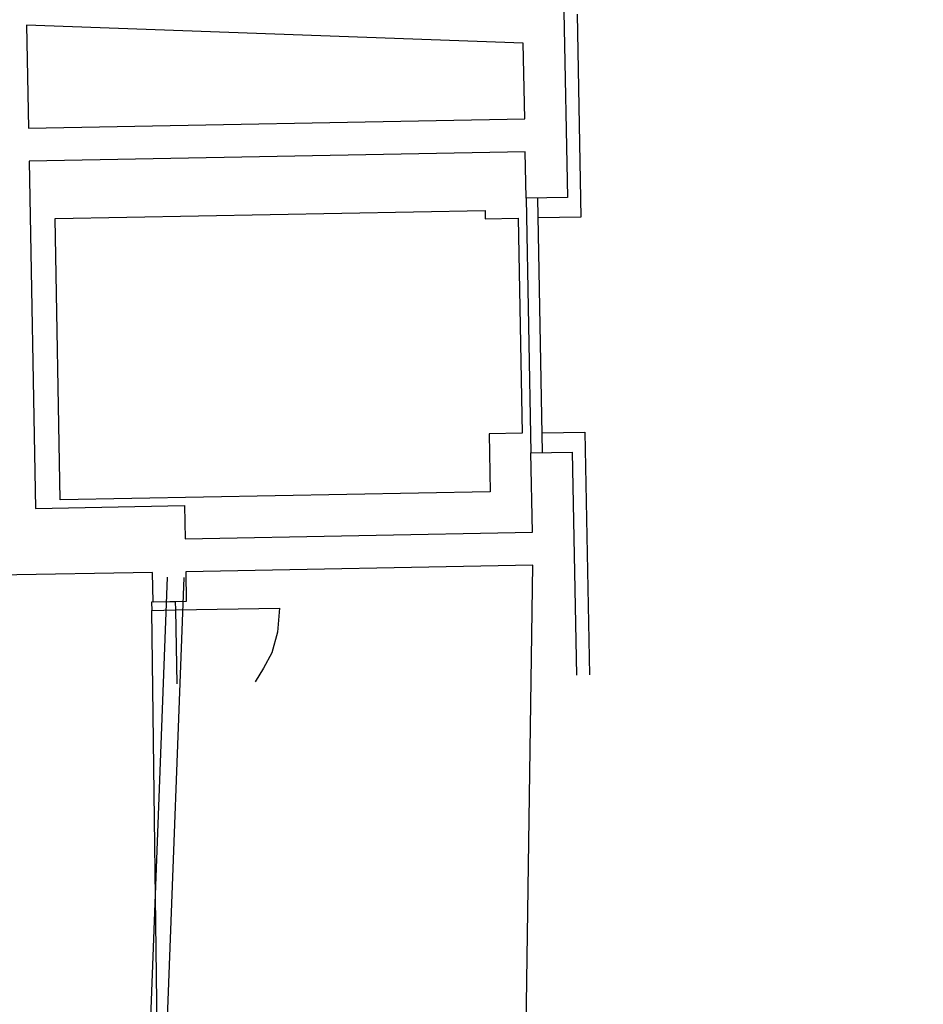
# Model space of a CAD drawing. Header units: millimetres. Extents: x 119024465 to 119292677, y 483022511 to 483148062.
# Tile 139 of 162: x 119241767 to 119247229, y 483050512 to 483056466. Entities that reach past the tile are written whole.
import ezdxf

# ---------------------------------------------------------------- set-up
doc = ezdxf.new("R2010")
doc.units = ezdxf.units.MM
doc.header["$LTSCALE"] = 100
doc.layers.add('(22) Binnenwanden', color=1, linetype='CONTINUOUS', lineweight=0)
doc.layers.add('Overlap', color=8, linetype='CONTINUOUS')

msp = doc.modelspace()

# ---------------------------------------------------------------- linework, layer by layer
at = {"layer": '(22) Binnenwanden', "lineweight": 30}
for p, q in [((119242528.5, 483049592.2), (119242661.4, 483053096)), ((119242628.5, 483049588.4), (119242761.4, 483053092.3))]:
    msp.add_line(p, q, dxfattribs=at)
at = {"layer": 'Overlap'}
for p, q in [((119244870, 483053166.9), (119242770.4, 483053128)), ((119244827, 483050191.5), (119244870, 483053166.9)), ((119242570.5, 483053124.3), (119241565.6, 483053105.6)), ((119242573.8, 483052944.3), (119242570.5, 483053124.3)), ((119242770.4, 483053128), (119242773.8, 483052948)), ((119242773.8, 483052948), (119242573.8, 483052944.3))]:
    msp.add_line(p, q, dxfattribs=at)
for points in [[(119247229.4, 483059848.4), (119247222.1, 483059648.9), (119241236.1, 483059866.9), (119241119.2, 483056658.7), (119245056.6, 483056515.3), (119245078.2, 483055391.4), (119244828.8, 483055386.5), (119244823, 483055666.9), (119241824.2, 483055610.8), (119241863.2, 483053511.2), (119242763, 483053527.9), (119242766.7, 483053327.9), (119244866.4, 483053366.9), (119244857, 483053847.5), (119245107.4, 483053851.4), (119245133.3, 483052502.6)], [(119245137.2, 483056498.8), (119245160, 483055272.5), (119244900.9, 483055267.7)], [(119244828.8, 483055386.5), (119244857.2, 483053847.5)], [(119244927.2, 483053848.6), (119244898.8, 483055387.9)], [(119244805.1, 483053965.6), (119244605.3, 483053961.8), (119244611.7, 483053612), (119242012.2, 483053563.7), (119241980.7, 483055263.4), (119244580.3, 483055311.6), (119244581.1, 483055261.6), (119244781, 483055265.3), (119244805.1, 483053965.6)], [(119244925.1, 483053967.9), (119245184.1, 483053972.9), (119245211.4, 483052504.3)], [(119242709.3, 483052946.8), (119242564.3, 483052944.1), (119242565.2, 483052894.1), (119242710.2, 483052896.8), (119242709.3, 483052946.8)], [(119242642.9, 483046903), (119242565.2, 483052894.1)], [(119242718.5, 483052450.6), (119242710.2, 483052896.8), (119243337.1, 483052908.4), (119243325.1, 483052761.8)], [(119243325.1, 483052761.8), (119243291, 483052638.6), (119243241, 483052545.4), (119243190.9, 483052463.1)]]:
    msp.add_lwpolyline(points, dxfattribs=at)
msp.add_lwpolyline([(119241820.4, 483055810.8), (119244820, 483055866.3), (119244811.5, 483056324.2), (119241809, 483056433.7)], close=True, dxfattribs=at)

doc.saveas('drawing.dxf')
